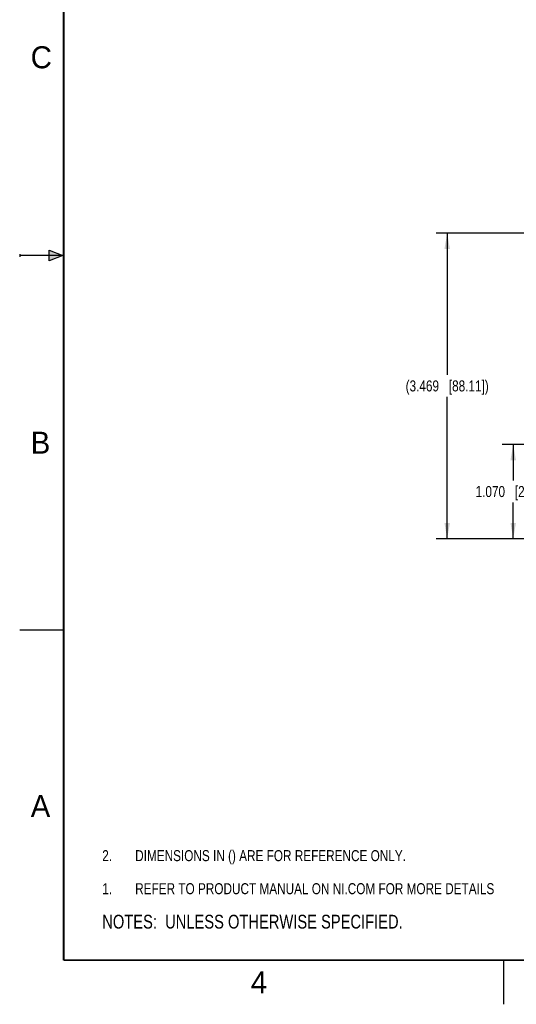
# Model space of a CAD drawing. Header units: inches. Extents: x 0 to 22, y 0 to 17.
# Tile 1 of 34: x 0 to 5.6, y 0 to 11.2. Entities that reach past the tile are written whole.
import ezdxf

# ---------------------------------------------------------------- set-up
doc = ezdxf.new("R2010")
doc.units = ezdxf.units.IN
doc.header["$LTSCALE"] = 1.21
doc.header["$MEASUREMENT"] = 0
doc.layers.get('0').update_dxf_attribs({"linetype": 'CONTINUOUS'})
doc.layers.add('DETAIL', color=7, linetype='CONTINUOUS')
doc.layers.add('DIMENSIONS', color=7, linetype='CONTINUOUS')
doc.styles.get("Standard").update_dxf_attribs({"font": 'txt', "width": 0.8})
doc.styles.add('TEXTSTYLE_2', font='txt')
doc.dimstyles.new('DIMSTYLE_1', dxfattribs={"dimtxt": 0.125, "dimasz": 0.18, "dimexe": 0.125, "dimexo": 0.0625, "dimgap": 0.0625, "dimtad": 0, "dimtih": 1, "dimtoh": 1, "dimzin": 4, "dimdsep": 46, "dimtxsty": 'STANDARD', "dimblk": '_FILLED', "dimblk1": '_FILLED', "dimblk2": '_FILLED', "dimcen": 0.09, "dimadec": 0, "dimazin": 0, "dimtp": 0.001, "dimtm": 0.001, "dimtfac": 1, "dimtofl": 0, "dimtmove": 0, "dimatfit": 3, "dimldrblk": '_FILLED', "dimfxl": 1, "dimtolj": 1, "dimtzin": 4, "dimarcsym": 0})

# ---------------------------------------------------------------- blocks, each defined once
blk = doc.blocks.new('CUSTOM_NOTE_BL0', base_point=(3.625, 1.312))
at = {"color": 2, "linetype": 'CONTINUOUS', "width": 0.8}
for s, p in [('1.', (0.938, 1.25)), ('REFER TO PRODUCT MANUAL ON NI.COM FOR MORE DETAILS', (1.312, 1.25))]:
    blk.add_text(s, height=0.125, dxfattribs=at).set_placement(p)
blk = doc.blocks.new('_FILLED')
at = {"color": 0, "linetype": 'BYBLOCK'}
blk.add_solid([(0, 0), (-1, 0.174), (-1, -0.174)], dxfattribs=at)
blk = doc.blocks.new('*D12')
at = {"layer": 'DIMENSIONS', "color": 2, "linetype": 'CONTINUOUS'}
for p, q in [((6.293, 6.356), (5.481, 6.356)), ((5.606, 6.356), (5.606, 5.945)), ((5.606, 5.285), (5.606, 5.695)), ((8.454, 5.285), (5.481, 5.285))]:
    blk.add_line(p, q, dxfattribs=at)
at = {"layer": 'DIMENSIONS', "color": 2, "linetype": 'CONTINUOUS', "xscale": 0.18, "yscale": 0.18, "zscale": 0.18}
for p, rotation in [((5.606, 6.356), 90.0001115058), ((5.606, 5.285), 270)]:
    blk.add_blockref('_FILLED', p, dxfattribs=dict(at, rotation=rotation))
at = {"layer": 'DIMENSIONS', "color": 2, "linetype": 'CONTINUOUS', "insert": (5.606, 5.883), "char_height": 0.125, "width": 1.325, "attachment_point": 2, "line_spacing_factor": 0.9}
blk.add_mtext('1.070{\\Ftxt.shx;\\W1.000000;\\H0.125000; }[27.19]', dxfattribs=at)
blk = doc.blocks.new('*D15')
at = {"layer": 'DIMENSIONS', "color": 2, "linetype": 'CONTINUOUS'}
for p, q in [((8.454, 8.754), (4.731, 8.754)), ((4.856, 8.754), (4.856, 7.145)), ((4.856, 5.285), (4.856, 6.895)), ((8.454, 5.285), (4.731, 5.285))]:
    blk.add_line(p, q, dxfattribs=at)
at = {"layer": 'DIMENSIONS', "color": 2, "linetype": 'CONTINUOUS', "xscale": 0.18, "yscale": 0.18, "zscale": 0.18}
for p, rotation in [((4.856, 8.754), 90), ((4.856, 5.285), 269.9999078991)]:
    blk.add_blockref('_FILLED', p, dxfattribs=dict(at, rotation=rotation))
at = {"layer": 'DIMENSIONS', "color": 2, "linetype": 'CONTINUOUS', "insert": (4.856, 7.082), "char_height": 0.125, "width": 1.525, "attachment_point": 2, "line_spacing_factor": 0.9}
blk.add_mtext('(3.469{\\Ftxt.shx;\\W1.000000;\\H0.125000; }[88.11])', dxfattribs=at)
blk = doc.blocks.new('NOTES_HEADER_BL1', base_point=(3.1215, 0.9375))
at = {"layer": 'DETAIL', "color": 2, "linetype": 'CONTINUOUS', "width": 0.8}
blk.add_text('NOTES:  UNLESS OTHERWISE SPECIFIED.', height=0.156, dxfattribs=at).set_placement((0.9375, 0.8595))
blk = doc.blocks.new('DIMS_REF_BL2', base_point=(3.125, 1.687))
at = {"layer": 'DETAIL', "color": 2, "linetype": 'CONTINUOUS', "width": 0.8}
for s, p in [('2.', (0.938, 1.625)), ('DIMENSIONS IN () ARE FOR REFERENCE ONLY.', (1.312, 1.625))]:
    blk.add_text(s, height=0.125, dxfattribs=at).set_placement(p)

msp = doc.modelspace()

# ---------------------------------------------------------------- hatches: boundary and pattern name
at = {"linetype": 'CONTINUOUS'}
msp.add_hatch(color=2, dxfattribs=at).paths.add_polyline_path([(0.334, 8.562), (0.49, 8.5), (0.334, 8.438)])

# ---------------------------------------------------------------- linework, layer by layer
at = {"color": 2, "linetype": 'CONTINUOUS'}
for p, q in [((0, 8.515), (0, 8.485)), ((0.49, 8.5), (0, 8.5)), ((0.334, 8.438), (0.334, 8.562)), ((0.334, 8.562), (0.49, 8.5)), ((0.49, 8.5), (0.334, 8.438)), ((0, 4.25), (0.5, 4.25)), ((5.5, 0), (5.5, 0.5))]:
    msp.add_line(p, q, dxfattribs=at)
at = {"color": 7, "linetype": 'CONTINUOUS', "const_width": 0.02}
for points in [[(0.5, 16.5), (0.5, 0.5)], [(0.5, 0.5), (21.5, 0.5)]]:
    msp.add_lwpolyline(points, dxfattribs=at)

# ---------------------------------------------------------------- block references
at = {"color": 2, "linetype": 'CONTINUOUS'}
msp.add_blockref('CUSTOM_NOTE_BL0', (3.625, 1.312), dxfattribs=at)
at = {"layer": 'DETAIL', "color": 2, "linetype": 'CONTINUOUS'}
for name, p in [('DIMS_REF_BL2', (3.125, 1.687)), ('NOTES_HEADER_BL1', (3.122, 0.938))]:
    msp.add_blockref(name, p, dxfattribs=at)

# ---------------------------------------------------------------- texts
at = {"color": 2, "linetype": 'CONTINUOUS', "char_height": 0.25, "width": 0.25, "attachment_point": 1, "line_spacing_factor": 0.9, "style": 'TEXTSTYLE_2'}
for s, insert in [('C', (0.125, 10.875)), ('B', (0.125, 6.5)), ('A', (0.125, 2.375)), ('4', (2.625, 0.375))]:
    msp.add_mtext(s, dxfattribs=dict(at, insert=insert))

# ---------------------------------------------------------------- dimensions: what is measured, and where the dimension line sits
at = {"layer": 'DIMENSIONS', "color": 2, "linetype": 'CONTINUOUS'}
dim = msp.add_linear_dim(base=(4.856, 5.285), p1=(8.517, 8.754), p2=(8.517, 5.285), angle=270, text='(<>)', dimstyle='DIMSTYLE_1', dxfattribs=at)
dim.commit()
dim.dimension.update_dxf_attribs({"geometry": '*D15', "text_midpoint": (4.856, 7.02), "dimtype": 160})
dim = msp.add_linear_dim(base=(5.606, 6.356), p1=(8.517, 5.285), p2=(6.356, 6.356), angle=90, dimstyle='DIMSTYLE_1', dxfattribs=at)
dim.commit()
dim.dimension.update_dxf_attribs({"geometry": '*D12', "text_midpoint": (5.606, 5.82), "dimtype": 160})

doc.saveas('drawing.dxf')
